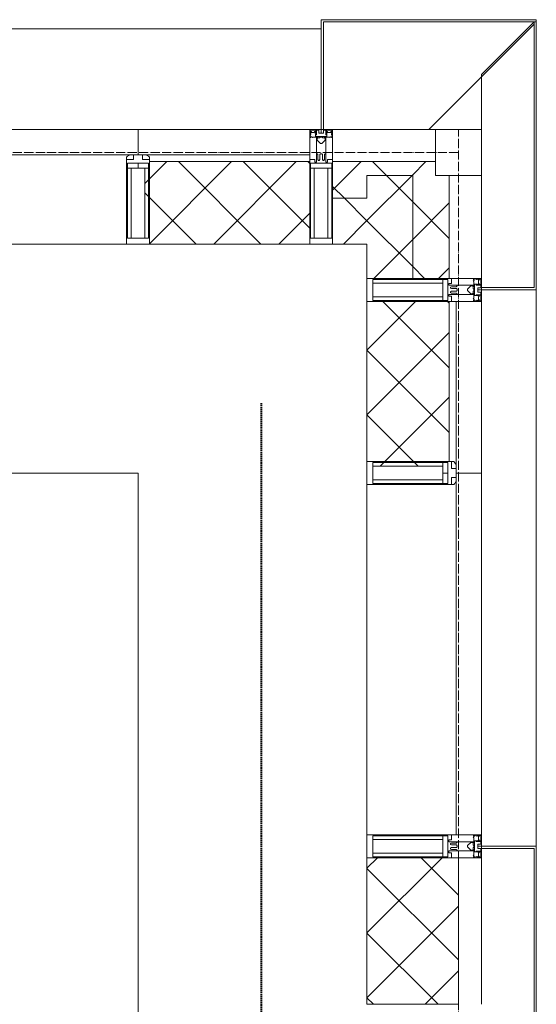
# Model space of a CAD drawing. Header units: millimetres. Extents: x 5617 to 143375, y 7718 to 186221.
# Tile 94 of 106: x 77448 to 78576, y 31240 to 33390. Entities that reach past the tile are written whole.
import ezdxf

# ---------------------------------------------------------------- set-up
doc = ezdxf.new("R2010")
doc.units = ezdxf.units.MM
for name, pattern in [('ADSK_Линия сетки', [25, 20, -2.5, 0, -2.5]), ('Линия сетки', [25, 20, -2.5, 0, -2.5]), ('Штрих_3_1_5_', [4.5, 3, -1.5]), ('Штриховая_ш3 п1_5', [4.5, 3, -1.5])]:
    doc.linetypes.add(name, pattern=pattern)
doc.layers.add('_Разделитель помещений_', color=4, linetype='Штриховая_ш3 п1_5', lineweight=40, true_color=0x00ffff)
for name, color, linetype, lineweight in [('Импосты витража', 7, 'Continuous', 18), ('Колонны', 7, 'Continuous', 18), ('Оси', 7, 'Continuous', 9), ('Панели витража', 7, 'Continuous', 18), ('Перекрытия', 7, 'Continuous', 18), ('Стены разрез', 7, 'Continuous', 40), ('Стены штриховка', 7, 'Continuous', 40), ('Элементы узлов', 7, 'Continuous', 18)]:
    doc.layers.add(name, color=color, linetype=linetype, lineweight=lineweight)
pattern_1 = [(45, (0, 0), (-70.71068, 70.71068), []), (135, (0, 0), (-70.71068, -70.71068), [])]

# ---------------------------------------------------------------- blocks, each defined once
blk = doc.blocks.new('135_SLK_K4_AR_rvt-1-МКСС_К4_L08_28_500_')
at = {"layer": '_Разделитель помещений_', "color": 131, "linetype": 'Штрих_3_1_5_', "true_color": 0xaaffff}
blk.add_line((136319.8, 28600), (136319.8, 32553), dxfattribs=at)
at = {"layer": 'Перекрытия', "color": 253, "true_color": 0xaaaaaa}
for p, q in [((136050, 32400), (134667.5, 32400)), ((136050, 30750), (136050, 32400))]:
    blk.add_line(p, q, dxfattribs=at)
blk = doc.blocks.new('A_OGR_PAN_Отлив - A_OGR_PAN_Отлив-6070770-МКСС_К4_L08_28_500_')
at = {"layer": 'Колонны', "color": 253, "lineweight": 5, "true_color": 0xaaaaaa}
blk.add_line((607.5, 120), (-607.5, 120), dxfattribs=at)
blk = doc.blocks.new('A_SLK_PAN_Type1 - Прямой тип панели-6537238-МКСС_К4_L08_28_500_')
at = {"layer": 'Колонны', "lineweight": 5}
for p, q in [((-185, 120), (185, 120)), ((-185, 0), (-185, 120)), ((-180, 115), (-180, 0)), ((180, 115), (-180, 115)), ((180, 0), (180, 115)), ((185, 120), (185, 0)), ((-180, 0), (-185, 0)), ((185, 0), (180, 0))]:
    blk.add_line(p, q, dxfattribs=at)
blk = doc.blocks.new('Rectangular Mullion - R_StandardFrame_50Wx250H-5816797-МКСС_К4_L08_28_500_')
at = {"layer": 'Импосты витража', "color": 253, "lineweight": 5, "true_color": 0xaaaaaa}
blk.add_line((136800, 32825), (136800, 33050), dxfattribs=at)
blk = doc.blocks.new('Rectangular Mullion - 50Wx250H-2623690-МКСС_К4_L08_28_500_')
at = {"layer": 'Элементы узлов', "color": 253, "lineweight": 5, "true_color": 0xaaaaaa}
for p, q in [((-25, 65.2), (-25, 250)), ((-25, 250), (0, 250)), ((-23, 237.3), (0, 237.3)), ((-23, 237.3), (-23, 73.6)), ((-14.9, 84), (-14.9, 237.3)), ((25, 250), (0, 250)), ((23, 237.3), (0, 237.3)), ((14.9, 84), (14.9, 237.3)), ((23, 237.3), (23, 73.6)), ((25, 65.2), (25, 250)), ((-14, 65.2), (-25, 65.2)), ((0, 84), (-23, 84)), ((-0.5, 73.6), (-23, 73.6)), ((-14, 71.3), (-14, 65.2)), ((-10, 71.3), (-14, 71.3)), ((-10, 53), (-10, 71.3)), ((-7, 65.2), (-5.9, 67.3)), ((-7, 65.2), (-7, 54.7)), ((-4.1, 67.3), (-5.9, 67.3)), ((-4.1, 67.3), (-2.9, 65.1)), ((-2.9, 65.1), (-2.9, 54.6)), ((0, 84), (23, 84)), ((0.5, 73.6), (23, 73.6)), ((4.1, 67.3), (2.9, 65.1)), ((2.9, 65.1), (2.9, 54.6)), ((4.1, 67.3), (5.9, 67.3)), ((7, 65.2), (5.9, 67.3)), ((7, 65.2), (7, 54.7)), ((10, 71.3), (14, 71.3)), ((10, 53), (10, 71.3)), ((14, 71.3), (14, 65.2)), ((14, 65.2), (25, 65.2)), ((-8.7, 53), (-10, 53)), ((-10, 53), (-10, 17)), ((-8.7, 53), (-7, 54.7)), ((-1.3, 53), (-2.9, 54.6)), ((0, 53), (-1.3, 53)), ((0, 53), (1.3, 53)), ((1.3, 53), (2.9, 54.6)), ((8.7, 53), (7, 54.7)), ((8.7, 53), (10, 53)), ((10, 53), (10, 17)), ((-8.5, 23), (-1.5, 30)), ((-8.5, 18.5), (-8.5, 23)), ((-1.5, 30), (0, 30)), ((1.5, 30), (0, 30)), ((8.5, 23), (1.5, 30)), ((8.5, 18.5), (8.5, 23)), ((-23.8, 14.6), (-25, 14.2)), ((-25, 0), (-25, 14.2)), ((-22.3, 17), (-23.8, 17)), ((-23.8, 17), (-23.8, 14.6)), ((-22.5, 10.6), (-23.8, 14.6)), ((-22.5, 10.6), (-23.7, 9.9)), ((-23.7, 1.3), (-23.7, 9.9)), ((-23.7, 1.3), (-11.8, 1.3)), ((-23.2, 10.2), (-22.5, 8)), ((-22.5, 8), (-22.5, 4.5)), ((-21.3, 4.5), (-22.5, 4.5)), ((-22.3, 17), (-22.3, 16)), ((-22.3, 16), (-21.3, 16)), ((-19, 17.6), (-21.3, 16)), ((-21.3, 4.5), (-21.3, 6.5)), ((-21.3, 6.5), (-14.2, 6.5)), ((-18.4, 16.6), (-19, 17.6)), ((-7.4, 16.6), (-18.4, 16.6)), ((-14.2, 6.5), (-14.2, 4.5)), ((-13.2, 4.5), (-14.2, 4.5)), ((-13.2, 4.5), (-12.2, 7.2)), ((-12.7, 7.6), (-11.3, 11.4)), ((-12.7, 7.6), (-11.8, 6.9)), ((-12.2, 9), (-12.2, 14.8)), ((-12.2, 14.8), (0, 14.8)), ((-11.8, 1.3), (-11.8, 6.9)), ((-10.5, 11.2), (-11.3, 11.4)), ((-10.5, 1.5), (-10.5, 11.2)), ((-4.8, 1.5), (-10.5, 1.5)), ((-10, 17), (-7.5, 17)), ((-7.5, 18.5), (-8.5, 18.5)), ((-7.5, 17), (-7.5, 18.5)), ((-7.4, 18), (-7.4, 16.6)), ((-2.6, 18), (-7.4, 18)), ((0, 8), (-4.8, 8)), ((-4.8, 1.5), (-4.8, 8)), ((-2.6, 18), (-2.6, 16.8)), ((-2.6, 16.8), (0, 16.8)), ((2.6, 16.8), (0, 16.8)), ((0, 14.8), (0, 16.8)), ((0, 14.8), (0, 16.8)), ((12.2, 14.8), (0, 14.8)), ((0, 0), (0, 8)), ((0, 8), (4.8, 8)), ((0, 0), (0, 8)), ((2.6, 18), (2.6, 16.8)), ((2.6, 18), (7.4, 18)), ((4.8, 1.5), (4.8, 8)), ((4.8, 1.5), (10.5, 1.5)), ((7.4, 18), (7.4, 16.6)), ((7.4, 16.6), (18.4, 16.6)), ((7.5, 18.5), (8.5, 18.5)), ((7.5, 17), (7.5, 18.5)), ((10, 17), (7.5, 17)), ((10.5, 11.2), (11.3, 11.4)), ((10.5, 1.5), (10.5, 11.2)), ((12.7, 7.6), (11.3, 11.4)), ((12.7, 7.6), (11.8, 6.9)), ((11.8, 1.3), (11.8, 6.9)), ((23.7, 1.3), (11.8, 1.3)), ((12.2, 9), (12.2, 14.8)), ((13.2, 4.5), (12.2, 7.2)), ((13.2, 4.5), (14.2, 4.5)), ((21.3, 6.5), (14.2, 6.5)), ((14.2, 6.5), (14.2, 4.5)), ((18.4, 16.6), (19, 17.6)), ((19, 17.6), (21.3, 16)), ((22.3, 16), (21.3, 16)), ((21.3, 4.5), (21.3, 6.5)), ((21.3, 4.5), (22.5, 4.5)), ((22.3, 17), (22.3, 16)), ((22.3, 17), (23.8, 17)), ((22.5, 10.6), (23.8, 14.6)), ((22.5, 10.6), (23.7, 9.9)), ((23.2, 10.2), (22.5, 8)), ((22.5, 8), (22.5, 4.5)), ((23.7, 1.3), (23.7, 9.9)), ((23.8, 17), (23.8, 14.6)), ((23.8, 14.6), (25, 14.2)), ((25, 0), (25, 14.2)), ((-25, 0), (0, 0)), ((25, 0), (0, 0))]:
    blk.add_line(p, q, dxfattribs=at)
for centre, start, end in [((-0.5, 73.1), 360, 90), ((0.5, 73.1), 90, 180)]:
    blk.add_arc(centre, 0.5, start, end, dxfattribs=at)
blk = doc.blocks.new('Rectangular Mullion - R_StandardFrame_50Wx250H-5816793-МКСС_К4_L08_28_500_')
at = {"layer": 'Импосты витража', "color": 253, "lineweight": 5, "true_color": 0xaaaaaa}
for p, q in [((-25, 0), (-25, 250)), ((-25, 250), (25, 250)), ((25, 250), (25, 0)), ((25, 0), (-25, 0))]:
    blk.add_line(p, q, dxfattribs=at)
blk = doc.blocks.new('System Panel - A_PAN_Glass-5804311-МКСС_К4_L08_28_500_')
at = {"layer": 'Панели витража', "color": 253, "lineweight": 5, "true_color": 0xaaaaaa}
for p, q in [((395, 0), (-395, 0)), ((-395, 0), (-395, -55)), ((395, -55), (395, 0)), ((-381, -55), (395, -55))]:
    blk.add_line(p, q, dxfattribs=at)
blk = doc.blocks.new('Rectangular Mullion - R_StandardFrame_50Wx250H-5804093-МКСС_К4_L08_28_500_')
at = {"layer": 'Импосты витража', "color": 253, "lineweight": 5, "true_color": 0xaaaaaa}
blk.add_line((136550, 31610), (136550, 32375), dxfattribs=at)
blk = doc.blocks.new('Rectangular Mullion - 50Wx250H-3927046-МКСС_К4_L08_28_500_')
at = {"layer": 'Элементы узлов', "color": 253, "lineweight": 5, "true_color": 0xaaaaaa}
for p, q in [((0, 250), (-25, 250)), ((-25, 250), (-25, 237.3)), ((-25, 65.2), (-25, 250)), ((-25, 250), (0, 250)), ((-23, 237.3), (0, 237.3)), ((-23, 237.3), (0, 237.3)), ((-23, 237.3), (-23, 73.6)), ((0, 237.3), (-14.9, 237.3)), ((-14.9, 237.3), (-14.9, 84)), ((-14.9, 84), (-14.9, 237.3)), ((25, 250), (0, 250)), ((25, 250), (0, 250)), ((14.9, 237.3), (0, 237.3)), ((0, 237.3), (23, 237.3)), ((23, 237.3), (0, 237.3)), ((14.9, 84), (14.9, 237.3)), ((14.9, 84), (14.9, 237.3)), ((23, 237.3), (23, 73.6)), ((25, 237.3), (25, 250)), ((25, 65.2), (25, 250)), ((-25, 73.6), (-25, 65.2)), ((-25, 65.2), (-25, 60.2)), ((-10, 65.2), (-25, 65.2)), ((-25, 65.2), (-25, 60.2)), ((-25, 65.2), (-10, 65.2)), ((-10, 65.2), (-25, 65.2)), ((0, 84), (-23, 84)), ((-23, 84), (-23, 73.6)), ((0, 84), (-23, 84)), ((-23, 73.6), (0, 73.6)), ((0, 73.6), (-23, 73.6)), ((-0.5, 73.6), (-23, 73.6)), ((-14.9, 84), (0, 84)), ((-10, 55), (-10, 65.2)), ((-10, 65.2), (-10, 55)), ((-10, 55), (-10, 65.2)), ((0, 84), (14.9, 84)), ((23, 84), (0, 84)), ((0, 84), (0, 73.6)), ((0, 84), (23, 84)), ((0, 73.6), (0, 84)), ((0, 73.6), (23, 73.6)), ((23, 73.6), (0, 73.6)), ((0.5, 73.6), (23, 73.6)), ((10, 65.2), (10, 55)), ((25, 65.2), (10, 65.2)), ((10, 55), (10, 65.2)), ((10, 65.2), (25, 65.2)), ((10, 65.2), (25, 65.2)), ((10, 55), (10, 65.2)), ((23, 73.6), (23, 84)), ((25, 65.2), (25, 73.6)), ((25, 65.2), (25, 60.2)), ((25, 60.2), (25, 65.2)), ((-10, 55), (-14, 55)), ((-14, 55), (-10, 55)), ((-10, 55), (0, 55)), ((0, 55), (-10, 55)), ((0, 55), (10, 55)), ((0, 55), (10, 55)), ((10, 55), (14, 55)), ((10, 55), (14, 55))]:
    blk.add_line(p, q, dxfattribs=at)
for centre, start, end in [((-14, 69.1), 218.9723, 270), ((-14, 69.1), 218.9723, 270), ((-14, 69.1), 218.9723, 270), ((14, 69.1), 270, 321.0277), ((14, 69.1), 270, 321.0277), ((14, 69.1), 270, 321.0277)]:
    blk.add_arc(centre, 14.1, start, end, dxfattribs=at)
blk = doc.blocks.new('Rectangular Mullion - R_InvisibleFrame_50Wx250H-3980528-МКСС_К4_L08_28_500_')
at = {"layer": 'Импосты витража', "color": 253, "lineweight": 5, "true_color": 0xaaaaaa}
for p, q in [((-25, 73.6), (-25, 237.3)), ((25, 237.3), (25, 73.6))]:
    blk.add_line(p, q, dxfattribs=at)
blk = doc.blocks.new('Rectangular Mullion - R_StandardFrame_50Wx250H-5804033-МКСС_К4_L08_28_500_')
at = {"layer": 'Импосты витража', "color": 253, "lineweight": 5, "true_color": 0xaaaaaa}
blk.add_line((136800, 20340), (136800, 20660), dxfattribs=at)
blk = doc.blocks.new('Rectangular Mullion - R_StandardFrame_50Wx250H-V73-МКСС_К4_L08_28_500_')
at = {"layer": 'Импосты витража', "color": 253, "lineweight": 5, "true_color": 0xaaaaaa}
for p, q in [((-25, 0), (-25, 250)), ((-25, 250), (25, 250)), ((25, 250), (25, 0)), ((0, 0), (-25, 0)), ((25, 0), (5, 0))]:
    blk.add_line(p, q, dxfattribs=at)
blk = doc.blocks.new('Quad Corner Mullion - Q_0_100_-50-7512949-МКСС_К4_L08_28_500_')
at = {"layer": 'Импосты витража', "color": 253, "lineweight": 5, "true_color": 0xaaaaaa}
for p, q in [((-100, 100), (0, 100)), ((-100, 0), (-100, 100)), ((0, 100), (0, 0)), ((0, 0), (-100, 0))]:
    blk.add_line(p, q, dxfattribs=at)
blk = doc.blocks.new('Rectangular Mullion - R_InvisibleFrame_50Wx250H-7511670-МКСС_К4_L08_28_500_')
at = {"layer": 'Импосты витража', "color": 253, "lineweight": 5, "true_color": 0xaaaaaa}
for p, q in [((-25, 73.6), (-25, 237.3)), ((25, 237.3), (25, 73.6))]:
    blk.add_line(p, q, dxfattribs=at)
blk = doc.blocks.new('Rectangular Mullion - R_StandardFrame_50Wx250H-7511671-МКСС_К4_L08_28_500_')
at = {"layer": 'Импосты витража', "color": 253, "lineweight": 5, "true_color": 0xaaaaaa}
for p, q in [((-25, 0), (-25, 250)), ((-25, 250), (25, 250)), ((25, 250), (25, 0)), ((25, 0), (-25, 0))]:
    blk.add_line(p, q, dxfattribs=at)
blk = doc.blocks.new('Rectangular Mullion - R_StandardFrame_50Wx250H-5816798-МКСС_К4_L08_28_500_')
at = {"layer": 'Импосты витража', "color": 253, "lineweight": 5, "true_color": 0xaaaaaa}
blk.add_line((136700, 33150), (136475, 33150), dxfattribs=at)
blk = doc.blocks.new('System Panel - A_PAN_Glass-7512950-МКСС_К4_L08_28_500_')
at = {"layer": 'Панели витража', "color": 253, "lineweight": 5, "true_color": 0xaaaaaa}
for p, q in [((445, 0), (-445, 0)), ((-445, 0), (-445, -55)), ((445, -55), (445, 0)), ((-445, -55), (431, -55))]:
    blk.add_line(p, q, dxfattribs=at)
blk = doc.blocks.new('Rectangular Mullion - R_StandardFrame_50Wx250H-5816485-МКСС_К4_L08_28_500_')
at = {"layer": 'Импосты витража', "color": 253, "lineweight": 5, "true_color": 0xaaaaaa}
blk.add_line((136025, 32900), (135160, 32900), dxfattribs=at)
blk = doc.blocks.new('A_OGR_PAN_Отлив - A_OGR_PAN_Отлив-6266642-МКСС_К4_L08_28_500_')
at = {"layer": 'Колонны', "color": 253, "lineweight": 5, "true_color": 0xaaaaaa}
blk.add_line((657.5, 220), (-657.5, 220), dxfattribs=at)
blk = doc.blocks.new('135_SLK_K4_AR_FCD_rvt-1-МКСС_К4_L08_28_500_')
at = {"layer": 'Стены разрез', "lineweight": 5, "true_color": 0xaaaaaa}
h = blk.add_hatch(dxfattribs=at)
h.set_pattern_fill('FP_4', color=253, style=0, pattern_type=2)
h.set_pattern_definition(pattern_1)
h.paths.add_polyline_path([(136425, 32900), (136425, 33080), (136075, 33080), (136075, 33076.4), (136073, 33076.4), (136073, 33066), (136064.9, 33066), (136064.9, 32912.7), (136075, 32912.7), (136075, 32900), (136417.8, 32900)])
h = blk.add_hatch(dxfattribs=at)
h.set_pattern_fill('FP_4', color=253, style=0, pattern_type=2)
h.set_pattern_definition(pattern_1)
h.paths.add_polyline_path([(136475, 33000), (136550, 33000), (136550, 33050), (136700, 33050), (136700, 33080), (136475, 33080)])
h = blk.add_hatch(dxfattribs=at)
h.set_pattern_fill('FP_4', color=253, style=0, pattern_type=2)
h.set_pattern_definition(pattern_1)
h.paths.add_polyline_path([(136550, 32825), (136650, 32825), (136650, 33050), (136550, 33050), (136550, 32900)])
h = blk.add_hatch(dxfattribs=at)
h.set_pattern_fill('FP_4', color=253, style=0, pattern_type=2)
h.set_pattern_definition(pattern_1)
h.paths.add_polyline_path([(136650, 32825), (136730, 32825), (136730, 33050), (136650, 33050)])
h = blk.add_hatch(dxfattribs=at)
h.set_pattern_fill('FP_4', color=253, style=0, pattern_type=2)
h.set_pattern_definition(pattern_1)
h.paths.add_polyline_path([(136550, 32900), (136550, 33000), (136475, 33000), (136475, 32900)])
h = blk.add_hatch(dxfattribs=at)
h.set_pattern_fill('FP_4', color=253, style=0, pattern_type=2)
h.set_pattern_definition(pattern_1)
h.paths.add_polyline_path([(136614.1, 32414.9), (136716, 32414.9), (136716, 32423), (136726.5, 32423), (136726.5, 32425), (136730, 32425), (136730, 32775), (136550, 32775), (136550, 32425), (136562.7, 32425), (136562.7, 32414.9)])
h = blk.add_hatch(dxfattribs=at)
h.set_pattern_fill('FP_4', color=253, style=0, pattern_type=2)
h.set_pattern_definition(pattern_1)
h.paths.add_polyline_path([(136750, 31240), (136750, 31560), (136550, 31560), (136550, 31240)])
at = {"layer": 'Колонны', "lineweight": 5}
for p, q in [((136920, 33390), (136450, 33390)), ((136450, 33390), (136450, 33150)), ((136920, 33385), (136920, 33390)), ((136455, 33150), (136455, 33385)), ((136455, 33385), (136920, 33385)), ((136685, 33150), (136915, 33380)), ((136915, 33385), (136800, 33270)), ((136920, 33385), (136915, 33385)), ((136915, 33385), (136915, 32805)), ((136920, 32800), (136920, 33385)), ((136800, 33270), (136800, 33150)), ((136450, 33150), (136455, 33150)), ((136800, 32805), (136800, 32800)), ((136915, 32805), (136800, 32805)), ((136800, 32800), (136920, 32800))]:
    blk.add_line(p, q, dxfattribs=at)
at = {"layer": 'Стены разрез', "color": 253, "lineweight": 9, "true_color": 0xaaaaaa}
for p, q in [((136425, 33150), (136050, 33150)), ((136050, 33150), (136050, 33095)), ((136425, 32900), (136425, 33150)), ((136700, 33080), (136475, 33080)), ((136475, 33080), (136475, 32900)), ((136700, 33050), (136700, 33080)), ((136730, 33050), (136700, 33050)), ((136730, 32825), (136730, 33050)), ((136075, 32900), (136425, 32900)), ((136475, 32900), (136550, 32900)), ((136550, 32900), (136550, 32825)), ((136550, 32825), (136730, 32825)), ((136550, 32775), (136550, 32425)), ((136800, 32775), (136550, 32775)), ((136800, 32400), (136800, 32775)), ((136745, 32400), (136800, 32400)), ((136550, 31560), (136550, 31240)), ((136750, 31560), (136550, 31560)), ((136750, 31240), (136750, 31560)), ((136550, 31240), (136750, 31240))]:
    blk.add_line(p, q, dxfattribs=at)
at = {"layer": 'Стены штриховка', "color": 253, "lineweight": 9, "true_color": 0xaaaaaa}
for p, q in [((136425, 33095), (136064, 33095)), ((136425, 33080), (136075, 33080)), ((136550, 33050), (136550, 33000)), ((136650, 33050), (136550, 33050)), ((136550, 33000), (136550, 33050)), ((136550, 33050), (136650, 33050)), ((136650, 32825), (136650, 33050)), ((136550, 33000), (136475, 33000)), ((136730, 32425), (136730, 32775)), ((136745, 32414), (136745, 32775))]:
    blk.add_line(p, q, dxfattribs=at)
at = {"layer": 'Импосты витража', "color": 253, "lineweight": 5, "true_color": 0xaaaaaa, "extrusion": (0, 0, -1)}
for name, p, rotation in [('Rectangular Mullion - 50Wx250H-2623690-МКСС_К4_L08_28_500_', (-136450, 33150), 180), ('Rectangular Mullion - R_StandardFrame_50Wx250H-7511671-МКСС_К4_L08_28_500_', (-136450, 33150), 180), ('Quad Corner Mullion - Q_0_100_-50-7512949-МКСС_К4_L08_28_500_', (-136800, 33150), 180), ('Rectangular Mullion - 50Wx250H-3927046-МКСС_К4_L08_28_500_', (-136050, 33150), 180), ('Rectangular Mullion - R_InvisibleFrame_50Wx250H-7511670-МКСС_К4_L08_28_500_', (-136050, 33150), 180), ('Rectangular Mullion - 50Wx250H-2623690-МКСС_К4_L08_28_500_', (-136800, 32800), 270), ('Rectangular Mullion - R_StandardFrame_50Wx250H-5816793-МКСС_К4_L08_28_500_', (-136800, 32800), 270), ('Rectangular Mullion - 50Wx250H-3927046-МКСС_К4_L08_28_500_', (-136800, 32400), 270), ('Rectangular Mullion - R_InvisibleFrame_50Wx250H-3980528-МКСС_К4_L08_28_500_', (-136800, 32400), 270), ('Rectangular Mullion - 50Wx250H-2623690-МКСС_К4_L08_28_500_', (-136800, 31585), 270), ('Rectangular Mullion - R_StandardFrame_50Wx250H-V73-МКСС_К4_L08_28_500_', (-136800, 31585), 270)]:
    blk.add_blockref(name, p, dxfattribs=dict(at, rotation=rotation))
at = {"layer": 'Импосты витража', "color": 253, "lineweight": 5, "true_color": 0xaaaaaa}
for name, p in [('Rectangular Mullion - R_StandardFrame_50Wx250H-5816798-МКСС_К4_L08_28_500_', (0, 0)), ('Rectangular Mullion - R_StandardFrame_50Wx250H-5816797-МКСС_К4_L08_28_500_', (0, 0)), ('Rectangular Mullion - R_StandardFrame_50Wx250H-5816485-МКСС_К4_L08_28_500_', (0, 0)), ('Rectangular Mullion - R_StandardFrame_50Wx250H-5804093-МКСС_К4_L08_28_500_', (0, 0)), ('Rectangular Mullion - R_StandardFrame_50Wx250H-5804033-МКСС_К4_L08_28_500_', (0, 10900))]:
    blk.add_blockref(name, p, dxfattribs=at)
at = {"layer": 'Колонны', "color": 253, "lineweight": 5, "true_color": 0xaaaaaa}
blk.add_blockref('A_OGR_PAN_Отлив - A_OGR_PAN_Отлив-6266642-МКСС_К4_L08_28_500_', (135792.5, 33150), dxfattribs=at)
for name, p, rotation in [('A_OGR_PAN_Отлив - A_OGR_PAN_Отлив-6070770-МКСС_К4_L08_28_500_', (136800, 32192.5), 269.9999999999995), ('A_SLK_PAN_Type1 - Прямой тип панели-6537238-МКСС_К4_L08_28_500_', (136800, 31400), 269.9999999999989)]:
    blk.add_blockref(name, p, dxfattribs=dict(at, rotation=rotation))
at = {"layer": 'Панели витража', "color": 253, "lineweight": 5, "true_color": 0xaaaaaa}
blk.add_blockref('System Panel - A_PAN_Glass-7512950-МКСС_К4_L08_28_500_', (135605, 33150), dxfattribs=at)
at = {"layer": 'Панели витража', "color": 253, "lineweight": 5, "true_color": 0xaaaaaa, "rotation": 270}
blk.add_blockref('System Panel - A_PAN_Glass-5804311-МКСС_К4_L08_28_500_', (136800, 32005), dxfattribs=at)

msp = doc.modelspace()

# ---------------------------------------------------------------- linework, layer by layer
at = {"layer": 'Оси', "linetype": 'Линия сетки'}
msp.add_line((78406.2, 12025.7), (78406.2, 33150), dxfattribs=at)
at = {"layer": 'Оси', "linetype": 'ADSK_Линия сетки'}
msp.add_line((78406.2, 33100), (26144.7, 33100), dxfattribs=at)

# ---------------------------------------------------------------- block references
at = {"lineweight": 5}
for name in ['135_SLK_K4_AR_FCD_rvt-1-МКСС_К4_L08_28_500_', '135_SLK_K4_AR_rvt-1-МКСС_К4_L08_28_500_']:
    msp.add_blockref(name, (-58343.8, 0), dxfattribs=at)

doc.saveas('drawing.dxf')
